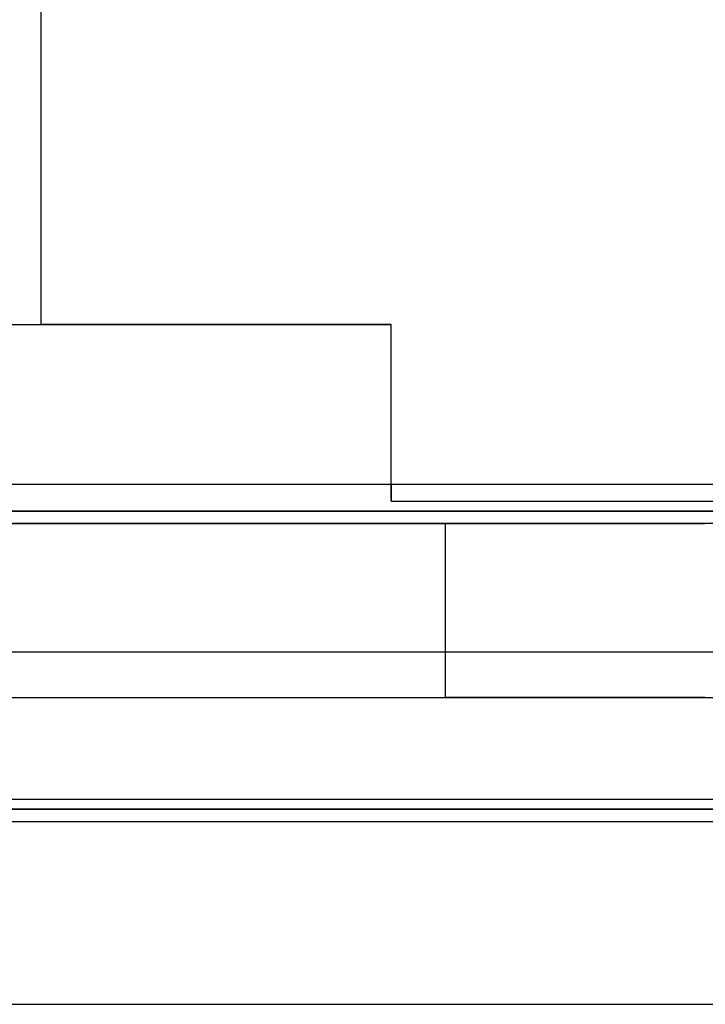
# Model space of a CAD drawing. Extents: x -1.48 to 1.48, y -1.03 to 1.03.
# Tile 76 of 90: x 0.93 to 1.21, y -0.85 to -0.45. Entities that reach past the tile are written whole.
import ezdxf

# ---------------------------------------------------------------- set-up
doc = ezdxf.new("R2010")
doc.units = 0
doc.layers.get('0').update_dxf_attribs({"linetype": 'CONTINUOUS'})

# ---------------------------------------------------------------- blocks, each defined once
blk = doc.blocks.new('*U1')
at = {"extrusion": (1, 0, 0)}
for p, q in [((0.9375, -0.574, -1.8705), (0.9375, 0.574, -1.8705)), ((0.9375, -0.574, -1.5645), (0.9375, -0.087, -1.5645)), ((0.9375, -0.574, -1.5645), (0.9375, -0.574, -1.8705))]:
    blk.add_line(p, q, dxfattribs=at)
at = {"extrusion": (0, 0, -1)}
for p, q in [((0.9375, -0.574, -1.8705), (0.9375, 0.574, -1.8705)), ((0.9375, -0.574, -1.5645), (0.9375, -0.087, -1.5645)), ((0.24, -0.574, -1.8705), (0.9375, -0.574, -1.8705)), ((0.92, -0.574, -1.502), (1.08, -0.574, -1.502)), ((1.08, -0.574, -1.5645), (0.9375, -0.574, -1.5645)), ((1.08, -0.639, -1.502), (1.08, -0.574, -1.502)), ((1.08, -0.646, -1.5645), (1.08, -0.574, -1.5645)), ((0.92, -0.639, -1.502), (1.08, -0.639, -1.502)), ((1.08, -0.646, -1.5645), (1.3125, -0.646, -1.5645)), ((1.311, -0.65, -0.094), (-1.311, -0.65, -0.094)), ((-1.35803, -0.7765, -0.094), (1.35803, -0.7765, -0.094))]:
    blk.add_line(p, q, dxfattribs=at)
at = {"extrusion": (0, -1, 0)}
for p, q in [((0.24, -0.574, -1.8705), (0.9375, -0.574, -1.8705)), ((0.92, -0.574, -1.502), (1.08, -0.574, -1.502)), ((0.9375, -0.574, -1.5645), (0.9375, -0.574, -1.8705)), ((1.08, -0.574, -1.5645), (0.9375, -0.574, -1.5645)), ((1.08, -0.574, -1.502), (1.08, -0.574, -1.5645)), ((1.08, -0.646, -1.502), (1.08, -0.646, -1.5645)), ((1.08, -0.646, -1.5645), (1.3125, -0.646, -1.5645)), ((1.08, -0.646, -1.502), (1.3125, -0.646, -1.502)), ((1.311, -0.65, -0.094), (-1.311, -0.65, -0.094)), ((-1.311, -0.65, -0.952), (1.311, -0.65, -0.952)), ((1.3579, -0.7715), (-1.3579, -0.7715)), ((-1.35112, -0.7715, 0.004), (1.35112, -0.7715, 0.004)), ((-1.35803, -0.7765, -0.094), (1.35803, -0.7765, -0.094)), ((-1.35803, -0.7765), (1.35803, -0.7765))]:
    blk.add_line(p, q, dxfattribs=at)
at = {"extrusion": (-1, 0, 0)}
for p, q in [((1.08, -0.574, -1.502), (1.08, -0.574, -1.5645)), ((1.08, -0.646, -1.5645), (1.08, -0.574, -1.5645)), ((1.08, -0.639, -1.502), (1.08, -0.574, -1.502)), ((1.08, -0.639, -1.502), (1.08, -0.646, -1.502)), ((1.08, -0.646, -1.502), (1.08, -0.646, -1.5645))]:
    blk.add_line(p, q, dxfattribs=at)
at = {"extrusion": (2e-16, -0.9998, -0.019996)}
for p, q in [((0.92, -0.639, -1.502), (1.08, -0.639, -1.502)), ((1.08, -0.639, -1.502), (1.3, -0.639, -1.502)), ((-1.311, -0.65, -0.952), (1.311, -0.65, -0.952))]:
    blk.add_line(p, q, dxfattribs=at)
for p, q in [((1.08, -0.639, -1.502), (1.08, -0.646, -1.502)), ((1.08, -0.639, -1.502), (1.3, -0.639, -1.502)), ((1.08, -0.646, -1.502), (1.3125, -0.646, -1.502)), ((1.34708, -0.70751, 0.154), (-1.34708, -0.70751, 0.154)), ((1.34708, -0.70751, 0.154), (-1.34708, -0.70751, 0.154)), ((-1.34708, -0.76746, 0.09662), (1.34708, -0.76746, 0.09662)), ((1.3579, -0.7715), (-1.3579, -0.7715)), ((-1.35803, -0.7765), (1.35803, -0.7765))]:
    blk.add_line(p, q)
at = {"extrusion": (1e-16, -0.999048, 0.043619)}
for p, q in [((-1.34708, -0.76746, 0.09662), (1.34708, -0.76746, 0.09662)), ((-1.35112, -0.7715, 0.004), (1.35112, -0.7715, 0.004))]:
    blk.add_line(p, q, dxfattribs=at)
blk = doc.blocks.new('*U2')
for p, q in [((1.32, -0.655, -0.654), (-1.32, -0.655, -0.654)), ((1.102, -0.655, -0.869), (1.102, -0.726, -0.869)), ((0.311, -0.851, -0.654), (1.355, -0.851, -0.654))]:
    blk.add_line(p, q)
at = {"extrusion": (0, 1, 0)}
for p, q in [((1.32, -0.655, -0.654), (-1.32, -0.655, -0.654)), ((0.571, -0.655, -1.269), (1.102, -0.655, -1.269)), ((1.102, -0.655, -0.869), (1.102, -0.655, -1.269))]:
    blk.add_line(p, q, dxfattribs=at)
at = {"extrusion": (0, 0, -1)}
for p, q in [((0.571, -0.655, -1.269), (1.102, -0.655, -1.269)), ((1.102, -0.655, -1.269), (1.102, -0.726, -1.269)), ((0.311, -0.726, -0.729), (1.355, -0.726, -0.729)), ((0.571, -0.726, -1.269), (1.102, -0.726, -1.269)), ((0.311, -0.851, -0.729), (1.355, -0.851, -0.729))]:
    blk.add_line(p, q, dxfattribs=at)
at = {"extrusion": (1, 0, 0)}
for p, q in [((1.102, -0.655, -0.869), (1.102, -0.655, -1.269)), ((1.102, -0.655, -0.869), (1.102, -0.726, -0.869)), ((1.102, -0.655, -1.269), (1.102, -0.726, -1.269)), ((1.102, -0.726, -1.269), (1.102, -0.726, -0.869))]:
    blk.add_line(p, q, dxfattribs=at)
at = {"extrusion": (0, -1, 0)}
for p, q in [((0.311, -0.726, -0.729), (1.355, -0.726, -0.729)), ((0.571, -0.726, -1.269), (1.102, -0.726, -1.269)), ((1.102, -0.726, -1.269), (1.102, -0.726, -0.869)), ((0.311, -0.851, -0.729), (1.355, -0.851, -0.729)), ((0.311, -0.851, -0.654), (1.355, -0.851, -0.654))]:
    blk.add_line(p, q, dxfattribs=at)
for centre in [(1.155, -0.869, 0.655), (1.155, -0.869, 0.726)]:
    blk.add_arc(centre, 0.053, 0, 180, dxfattribs=at)
at = {"extrusion": (0, 1, 0)}
for centre in [(-1.155, -0.869, -0.655), (-1.155, -0.869, -0.726)]:
    blk.add_arc(centre, 0.053, 0, 180, dxfattribs=at)

msp = doc.modelspace()

# ---------------------------------------------------------------- block references
for name in ['*U2', '*U1']:
    msp.add_blockref(name, (0, 0))

doc.saveas('drawing.dxf')
